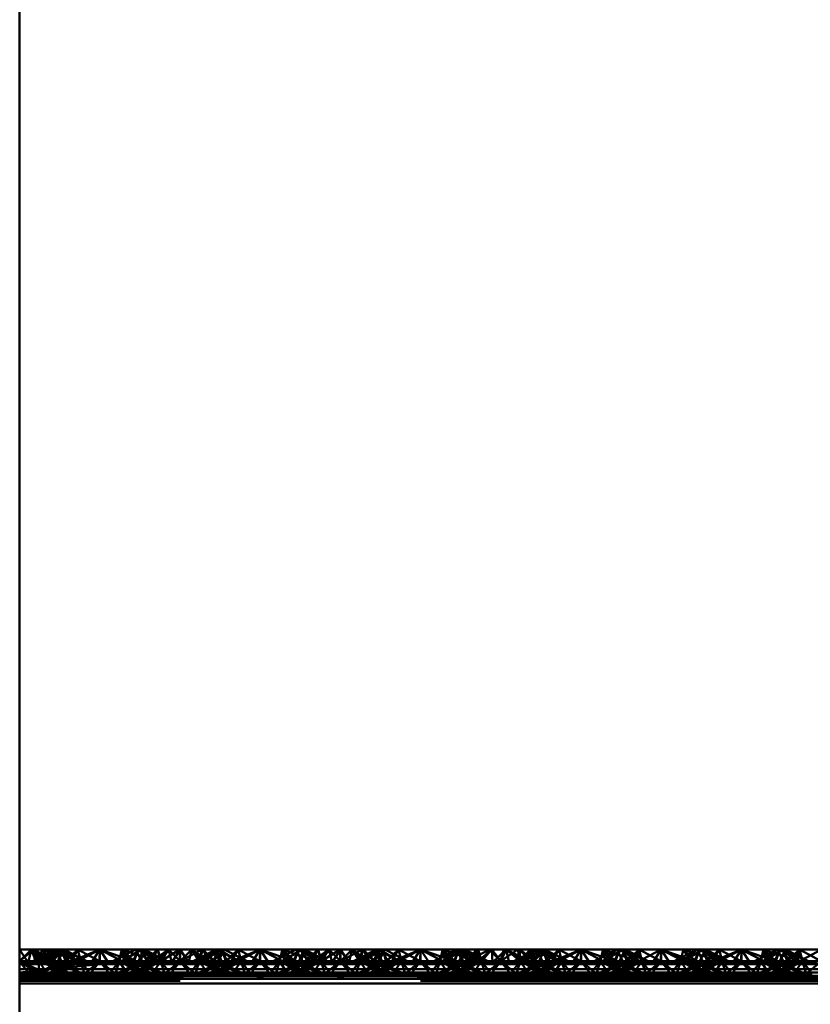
# Paper-space layout 'Layout1' of a CAD drawing. Extents: x -2 to 1033, y -36 to 596.
# Tile 166 of 256: x 369.01 to 371.47, y 435.69 to 438.76. Entities that reach past the tile are written whole.
import ezdxf

# ---------------------------------------------------------------- set-up
doc = ezdxf.new("R2010")
doc.units = 0
doc.linetypes.add('ACAD_ISO02W100', pattern=[15, 12, -3])
doc.linetypes.add('ACAD_ISO04W100', pattern=[30.5, 24, -3, 0.5, -3])
doc.layers.add('SS_ZEBRIKY', color=24, linetype='CONTINUOUS', lineweight=50)

psp = doc.layouts.get("Layout1")

# ---------------------------------------------------------------- linework, layer by layer
at = {"layer": 'SS_ZEBRIKY', "color": 7, "linetype": 'ACAD_ISO04W100', "ltscale": 0.25}
psp.add_line((369.0063, 524.985), (369.0063, 378.385), dxfattribs=at)
at = {"layer": 'SS_ZEBRIKY', "color": 1, "linetype": 'Continuous', "ltscale": 0.25}
psp.add_line((369.0063, 421.885), (369.0063, 452.285), dxfattribs=at)
at = {"layer": 'SS_ZEBRIKY', "color": 3, "linetype": 'ACAD_ISO02W100', "ltscale": 0.25}
for p, q in [((369.0063, 435.825), (369.0504, 435.8608)), ((369.0063, 435.825), (369.0429, 435.8608)), ((369.0663, 435.825), (369.0429, 435.8608)), ((369.1184, 435.8608), (369.0469, 435.825)), ((369.0663, 435.825), (369.0504, 435.8608)), ((369.1106, 435.825), (369.0504, 435.8608)), ((369.111, 435.8608), (369.0663, 435.825)), ((369.0663, 435.825), (369.0899, 435.8608)), ((369.0768, 435.8608), (369.0663, 435.825)), ((369.1369, 435.8608), (369.0743, 435.825)), ((369.1184, 435.8608), (369.0743, 435.825)), ((369.0748, 435.825), (369.1369, 435.8608)), ((369.1184, 435.8608), (369.0748, 435.825)), ((369.1103, 435.825), (369.0899, 435.8608)), ((369.1106, 435.825), (369.0899, 435.8608)), ((369.1872, 435.825), (369.0899, 435.8608)), ((369.1103, 435.825), (369.1393, 435.8608)), ((369.1342, 435.8608), (369.1103, 435.825)), ((369.1103, 435.825), (369.1206, 435.8608)), ((369.111, 435.8608), (369.1103, 435.825)), ((369.1184, 435.8608), (369.1313, 435.8351)), ((369.1872, 435.825), (369.1206, 435.8608)), ((369.1263, 435.825), (369.144, 435.8608)), ((369.1263, 435.825), (369.1393, 435.8608)), ((369.1342, 435.8608), (369.1263, 435.825)), ((369.1369, 435.8608), (369.1493, 435.825)), ((369.1401, 435.8528), (369.1369, 435.8608)), ((369.1369, 435.8608), (369.1402, 435.8532)), ((369.1524, 435.825), (369.1369, 435.8608)), ((369.1872, 435.825), (369.1393, 435.8608)), ((369.2158, 435.825), (369.1393, 435.8608)), ((369.1874, 435.8608), (369.1493, 435.825)), ((369.1661, 435.8242), (369.2563, 435.8608)), ((369.1874, 435.8608), (369.1661, 435.8242)), ((369.2563, 435.8608), (369.1796, 435.8208)), ((369.1874, 435.8608), (369.1936, 435.8361)), ((369.1874, 435.8608), (369.1963, 435.825)), ((369.2563, 435.8608), (369.2303, 435.8208)), ((369.2563, 435.8608), (369.2824, 435.8208)), ((369.333, 435.8208), (369.2563, 435.8608)), ((369.2563, 435.8608), (369.2563, 435.825)), ((369.3253, 435.8608), (369.3163, 435.825)), ((369.3868, 435.8608), (369.3248, 435.825)), ((369.3253, 435.8608), (369.333, 435.8208)), ((369.3253, 435.8608), (369.3466, 435.8242)), ((369.3634, 435.825), (369.3253, 435.8608)), ((369.3758, 435.8608), (369.3603, 435.825)), ((369.3634, 435.825), (369.3758, 435.8608)), ((369.3684, 435.8608), (369.3863, 435.825)), ((369.3724, 435.853), (369.3758, 435.8608)), ((369.3758, 435.8608), (369.4369, 435.825)), ((369.4389, 435.825), (369.3758, 435.8608)), ((369.3758, 435.8608), (369.4658, 435.825)), ((369.3763, 435.825), (369.3942, 435.8608)), ((369.3868, 435.8608), (369.3863, 435.825)), ((369.3863, 435.825), (369.3865, 435.8608)), ((369.4024, 435.825), (369.3865, 435.8608)), ((369.3868, 435.8608), (369.4024, 435.825)), ((369.4389, 435.825), (369.3942, 435.8608)), ((369.4658, 435.825), (369.3942, 435.8608)), ((369.437, 435.8608), (369.401, 435.825)), ((369.437, 435.8608), (369.4024, 435.825)), ((369.4358, 435.8608), (369.4024, 435.825)), ((369.4463, 435.825), (369.4358, 435.8608)), ((369.437, 435.8608), (369.4463, 435.825)), ((369.5057, 435.8608), (369.4463, 435.825)), ((369.4698, 435.8608), (369.4463, 435.825)), ((369.4698, 435.8608), (369.5063, 435.825)), ((369.5057, 435.8608), (369.5053, 435.825)), ((369.5057, 435.8608), (369.5063, 435.825)), ((369.5745, 435.8608), (369.5063, 435.825)), ((369.5429, 435.8608), (369.5063, 435.825)), ((369.5063, 435.8608), (369.5063, 435.825)), ((369.5429, 435.8608), (369.5663, 435.825)), ((369.6184, 435.8608), (369.5469, 435.825)), ((369.6252, 435.8608), (369.5663, 435.825)), ((369.5768, 435.8608), (369.5663, 435.825)), ((369.5745, 435.8608), (369.5663, 435.825)), ((369.6369, 435.8608), (369.5743, 435.825)), ((369.6184, 435.8608), (369.5743, 435.825)), ((369.5745, 435.8608), (369.6099, 435.825)), ((369.5748, 435.825), (369.6369, 435.8608)), ((369.5748, 435.825), (369.6184, 435.8608)), ((369.5768, 435.8608), (369.6103, 435.825)), ((369.6103, 435.825), (369.6442, 435.8608)), ((369.6265, 435.8608), (369.6103, 435.825)), ((369.6103, 435.825), (369.6252, 435.8608)), ((369.6184, 435.8608), (369.6313, 435.835)), ((369.6869, 435.825), (369.6252, 435.8608)), ((369.6263, 435.825), (369.6442, 435.8608)), ((369.6265, 435.8608), (369.6263, 435.825)), ((369.6369, 435.8608), (369.6493, 435.825)), ((369.6401, 435.8527), (369.6369, 435.8608)), ((369.6524, 435.825), (369.6369, 435.8608)), ((369.6369, 435.8608), (369.6403, 435.853)), ((369.6874, 435.8608), (369.6493, 435.825)), ((369.6661, 435.8242), (369.7563, 435.8608)), ((369.6874, 435.8608), (369.6661, 435.8242)), ((369.6796, 435.8208), (369.7563, 435.8608)), ((369.6874, 435.8608), (369.6963, 435.825)), ((369.6874, 435.8608), (369.6936, 435.8361)), ((369.7563, 435.8608), (369.7303, 435.8208)), ((369.7563, 435.8608), (369.7824, 435.8208)), ((369.7563, 435.8608), (369.833, 435.8208)), ((369.7563, 435.8608), (369.7563, 435.825)), ((369.8253, 435.8608), (369.8163, 435.825)), ((369.8868, 435.8608), (369.8248, 435.825)), ((369.8253, 435.8608), (369.833, 435.8208)), ((369.8466, 435.8242), (369.8253, 435.8608)), ((369.8634, 435.825), (369.8253, 435.8608)), ((369.8758, 435.8608), (369.8603, 435.825)), ((369.8634, 435.825), (369.8758, 435.8608)), ((369.8684, 435.8608), (369.8863, 435.825)), ((369.8724, 435.853), (369.8758, 435.8608)), ((369.8758, 435.8608), (369.9369, 435.825)), ((369.9389, 435.825), (369.8758, 435.8608)), ((369.8758, 435.8608), (369.9658, 435.825)), ((369.8813, 435.835), (369.8942, 435.8608)), ((369.8868, 435.8608), (369.8863, 435.825)), ((369.8863, 435.825), (369.8865, 435.8608)), ((369.9024, 435.825), (369.8865, 435.8608)), ((369.8868, 435.8608), (369.9024, 435.825)), ((369.9389, 435.825), (369.8942, 435.8608)), ((369.9658, 435.825), (369.8942, 435.8608)), ((369.901, 435.825), (369.937, 435.8608)), ((369.937, 435.8608), (369.9024, 435.825)), ((369.9024, 435.825), (369.9358, 435.8608)), ((369.9358, 435.8608), (369.9463, 435.825)), ((369.937, 435.8608), (369.9463, 435.825)), ((370.0057, 435.8608), (369.9463, 435.825)), ((369.9463, 435.825), (369.9698, 435.8608)), ((370.0063, 435.825), (369.9698, 435.8608)), ((370.0057, 435.8608), (370.0053, 435.825)), ((370.0057, 435.8608), (370.0063, 435.825)), ((370.0745, 435.8608), (370.0063, 435.825)), ((370.0429, 435.8608), (370.0063, 435.825)), ((370.0063, 435.8608), (370.0063, 435.825)), ((370.0429, 435.8608), (370.0663, 435.825)), ((370.1184, 435.8608), (370.0469, 435.825)), ((370.0663, 435.825), (370.1252, 435.8608)), ((370.0768, 435.8608), (370.0663, 435.825)), ((370.0663, 435.825), (370.0745, 435.8608)), ((370.1369, 435.8608), (370.0743, 435.825)), ((370.1184, 435.8608), (370.0743, 435.825)), ((370.0745, 435.8608), (370.1099, 435.825)), ((370.0748, 435.825), (370.1369, 435.8608)), ((370.0748, 435.825), (370.1184, 435.8608)), ((370.0768, 435.8608), (370.1103, 435.825)), ((370.1103, 435.825), (370.1442, 435.8608)), ((370.1265, 435.8608), (370.1103, 435.825)), ((370.1103, 435.825), (370.1252, 435.8608)), ((370.1184, 435.8608), (370.1313, 435.835)), ((370.1869, 435.825), (370.1252, 435.8608)), ((370.1263, 435.825), (370.1442, 435.8608)), ((370.1265, 435.8608), (370.1263, 435.825)), ((370.1369, 435.8608), (370.1493, 435.825)), ((370.1401, 435.8527), (370.1369, 435.8608)), ((370.1524, 435.825), (370.1369, 435.8608)), ((370.1369, 435.8608), (370.1403, 435.853)), ((370.1874, 435.8608), (370.1493, 435.825)), ((370.1661, 435.8242), (370.2563, 435.8608)), ((370.1874, 435.8608), (370.1661, 435.8242)), ((370.1796, 435.8208), (370.2563, 435.8608)), ((370.1874, 435.8608), (370.1963, 435.825)), ((370.1874, 435.8608), (370.1936, 435.8361)), ((370.2563, 435.8608), (370.2303, 435.8208)), ((370.2563, 435.8608), (370.2824, 435.8208)), ((370.2563, 435.8608), (370.333, 435.8208)), ((370.2563, 435.8608), (370.2563, 435.825)), ((370.3758, 435.8608), (370.2969, 435.825)), ((370.3253, 435.8608), (370.3163, 435.825)), ((370.3971, 435.8608), (370.3248, 435.825)), ((370.3758, 435.8608), (370.3248, 435.825)), ((370.3253, 435.8608), (370.333, 435.8208)), ((370.3253, 435.8608), (370.3466, 435.8242)), ((370.3634, 435.825), (370.3253, 435.8608)), ((370.3758, 435.8608), (370.3603, 435.825)), ((370.3634, 435.825), (370.3758, 435.8608)), ((370.3684, 435.8608), (370.3863, 435.825)), ((370.3724, 435.853), (370.3758, 435.8608)), ((370.3758, 435.8608), (370.3863, 435.825)), ((370.3758, 435.8608), (370.4024, 435.825)), ((370.3758, 435.8608), (370.4369, 435.825)), ((370.4389, 435.825), (370.3758, 435.8608)), ((370.3758, 435.8608), (370.4658, 435.825)), ((370.3763, 435.825), (370.3942, 435.8608)), ((370.3863, 435.825), (370.3865, 435.8608)), ((370.4024, 435.825), (370.3865, 435.8608)), ((370.4389, 435.825), (370.3942, 435.8608)), ((370.4658, 435.825), (370.3942, 435.8608)), ((370.3971, 435.8608), (370.401, 435.825)), ((370.3971, 435.8608), (370.4024, 435.825)), ((370.3971, 435.8608), (370.4463, 435.825)), ((370.401, 435.825), (370.4711, 435.8608)), ((370.401, 435.825), (370.43, 435.8608)), ((370.4024, 435.825), (370.4358, 435.8608)), ((370.43, 435.8608), (370.4463, 435.825)), ((370.4463, 435.825), (370.4358, 435.8608)), ((370.4778, 435.8608), (370.4463, 435.825)), ((370.4463, 435.825), (370.4711, 435.8608)), ((370.4711, 435.8608), (370.5053, 435.825)), ((370.4711, 435.8608), (370.5063, 435.825)), ((370.5063, 435.825), (370.4778, 435.8608)), ((370.5053, 435.825), (370.5597, 435.8608)), ((370.5159, 435.8608), (370.5053, 435.825)), ((370.5063, 435.825), (370.5597, 435.8608)), ((370.5228, 435.8608), (370.5063, 435.825)), ((370.5159, 435.8608), (370.5063, 435.825)), ((370.5228, 435.8608), (370.5663, 435.825)), ((370.6184, 435.8608), (370.5469, 435.825)), ((370.5663, 435.825), (370.5597, 435.8608)), ((370.5597, 435.8608), (370.6099, 435.825)), ((370.566, 435.8608), (370.5663, 435.825)), ((370.5663, 435.825), (370.6029, 435.8608)), ((370.5663, 435.825), (370.5978, 435.8608)), ((370.6369, 435.8608), (370.5743, 435.825)), ((370.6184, 435.8608), (370.5743, 435.825)), ((370.5748, 435.825), (370.6369, 435.8608)), ((370.5748, 435.825), (370.6184, 435.8608)), ((370.5978, 435.8608), (370.6099, 435.825)), ((370.5978, 435.8608), (370.6103, 435.825)), ((370.6869, 435.825), (370.5978, 435.8608)), ((370.6029, 435.8608), (370.6103, 435.825)), ((370.6103, 435.825), (370.6429, 435.8608)), ((370.6103, 435.825), (370.6418, 435.8608)), ((370.6295, 435.8608), (370.6103, 435.825)), ((370.6103, 435.825), (370.6262, 435.8608)), ((370.6184, 435.8608), (370.6311, 435.8354)), ((370.6869, 435.825), (370.6262, 435.8608)), ((370.6263, 435.825), (370.6429, 435.8608)), ((370.6263, 435.825), (370.6418, 435.8608)), ((370.6369, 435.8608), (370.6493, 435.825)), ((370.6397, 435.8538), (370.6369, 435.8608)), ((370.6369, 435.8608), (370.6398, 435.8541)), ((370.6524, 435.825), (370.6369, 435.8608)), ((370.6869, 435.825), (370.6418, 435.8608)), ((370.7158, 435.825), (370.6418, 435.8608)), ((370.6874, 435.8608), (370.6493, 435.825)), ((370.6661, 435.8242), (370.7563, 435.8608)), ((370.6661, 435.8242), (370.6874, 435.8608)), ((370.6796, 435.8208), (370.7563, 435.8608)), ((370.6874, 435.8608), (370.6936, 435.8359)), ((370.6874, 435.8608), (370.6963, 435.825)), ((370.7563, 435.8608), (370.7303, 435.8208)), ((370.7563, 435.8608), (370.7824, 435.8208)), ((370.7563, 435.8608), (370.833, 435.8208)), ((370.7563, 435.8608), (370.7563, 435.825)), ((370.8253, 435.8608), (370.8163, 435.825)), ((370.8869, 435.8608), (370.8248, 435.825)), ((370.8248, 435.825), (370.8684, 435.8608)), ((370.8253, 435.8608), (370.833, 435.8208)), ((370.8253, 435.8608), (370.8466, 435.8242)), ((370.8634, 435.825), (370.8253, 435.8608)), ((370.8758, 435.8608), (370.8603, 435.825)), ((370.8634, 435.825), (370.8758, 435.8608)), ((370.8684, 435.8608), (370.8863, 435.825)), ((370.8724, 435.853), (370.8758, 435.8608)), ((370.8758, 435.8608), (370.9369, 435.825)), ((370.9389, 435.825), (370.8758, 435.8608)), ((370.8758, 435.8608), (370.9658, 435.825)), ((370.8763, 435.825), (370.8942, 435.8608)), ((370.8869, 435.8608), (370.901, 435.825)), ((370.8869, 435.8608), (370.9024, 435.825)), ((370.9389, 435.825), (370.8942, 435.8608)), ((370.9658, 435.825), (370.8942, 435.8608)), ((370.9374, 435.8608), (370.901, 435.825)), ((370.9374, 435.8608), (370.9463, 435.825)), ((370.9374, 435.8608), (371.0053, 435.825)), ((371.0063, 435.8608), (371.0053, 435.825)), ((371.0063, 435.8608), (371.1099, 435.825)), ((371.0063, 435.8608), (371.0063, 435.825)), ((371.1184, 435.8608), (371.0469, 435.825)), ((371.0663, 435.825), (371.0753, 435.8608)), ((371.1369, 435.8608), (371.0743, 435.825)), ((371.1184, 435.8608), (371.0743, 435.825)), ((371.0748, 435.825), (371.1369, 435.8608)), ((371.0748, 435.825), (371.1184, 435.8608)), ((371.1099, 435.825), (371.0753, 435.8608)), ((371.1869, 435.825), (371.0753, 435.8608)), ((371.1103, 435.825), (371.1258, 435.8608)), ((371.1184, 435.8608), (371.1313, 435.835)), ((371.1869, 435.825), (371.1258, 435.8608)), ((371.2158, 435.825), (371.1258, 435.8608)), ((371.1263, 435.825), (371.1442, 435.8608)), ((371.1369, 435.8608), (371.1493, 435.825)), ((371.1401, 435.8526), (371.1369, 435.8608)), ((371.1369, 435.8608), (371.1403, 435.853)), ((371.1524, 435.825), (371.1369, 435.8608)), ((371.1874, 435.8608), (371.1493, 435.825)), ((371.1661, 435.8242), (371.2563, 435.8608)), ((371.1661, 435.8242), (371.1874, 435.8608)), ((371.1796, 435.8208), (371.2563, 435.8608)), ((371.1874, 435.8608), (371.1963, 435.825)), ((371.1936, 435.8361), (371.1874, 435.8608)), ((371.2563, 435.8608), (371.2303, 435.8208)), ((371.2563, 435.8608), (371.2824, 435.8208)), ((371.2563, 435.8608), (371.333, 435.8208)), ((371.2563, 435.8608), (371.2563, 435.825)), ((371.3253, 435.8608), (371.3163, 435.825)), ((371.3869, 435.8608), (371.3248, 435.825)), ((371.3248, 435.825), (371.3684, 435.8608)), ((371.3253, 435.8608), (371.333, 435.8208)), ((371.3253, 435.8608), (371.3466, 435.8242)), ((371.3253, 435.8608), (371.3634, 435.825)), ((371.3758, 435.8608), (371.3603, 435.825)), ((371.3634, 435.825), (371.3758, 435.8608)), ((371.3684, 435.8608), (371.3863, 435.825)), ((371.3724, 435.853), (371.3758, 435.8608)), ((371.3758, 435.8608), (371.4369, 435.825)), ((371.4389, 435.825), (371.3758, 435.8608)), ((371.3758, 435.8608), (371.4658, 435.825)), ((371.3763, 435.825), (371.3942, 435.8608)), ((371.3869, 435.8608), (371.401, 435.825)), ((371.3869, 435.8608), (371.4024, 435.825)), ((371.4389, 435.825), (371.3942, 435.8608)), ((371.4658, 435.825), (371.3942, 435.8608)), ((371.4374, 435.8608), (371.401, 435.825)), ((371.4374, 435.8608), (371.4463, 435.825)), ((371.4374, 435.8608), (371.5053, 435.825)), ((369.1313, 435.8351), (369.1363, 435.825)), ((369.151, 435.825), (369.1401, 435.8528)), ((369.1402, 435.8532), (369.1524, 435.825)), ((369.151, 435.825), (369.1728, 435.8465)), ((369.1936, 435.8361), (369.1963, 435.825)), ((369.3226, 435.8379), (369.3599, 435.825)), ((369.3393, 435.8463), (369.3599, 435.825)), ((369.3516, 435.8524), (369.4369, 435.825)), ((369.6313, 435.835), (369.6363, 435.825)), ((369.651, 435.825), (369.6401, 435.8527)), ((369.6403, 435.853), (369.6524, 435.825)), ((369.651, 435.825), (369.6728, 435.8465)), ((369.6936, 435.8361), (369.6963, 435.825)), ((369.8226, 435.8379), (369.8599, 435.825)), ((369.8393, 435.8463), (369.8599, 435.825)), ((369.8516, 435.8524), (369.9369, 435.825)), ((369.8763, 435.825), (369.8813, 435.835)), ((370.1313, 435.835), (370.1363, 435.825)), ((370.151, 435.825), (370.1401, 435.8527)), ((370.1403, 435.853), (370.1524, 435.825)), ((370.151, 435.825), (370.1728, 435.8465)), ((370.1936, 435.8361), (370.1963, 435.825)), ((370.3226, 435.8379), (370.3599, 435.825)), ((370.3393, 435.8463), (370.3599, 435.825)), ((370.3516, 435.8524), (370.4369, 435.825)), ((370.6311, 435.8354), (370.6363, 435.825)), ((370.651, 435.825), (370.6397, 435.8538)), ((370.6398, 435.8541), (370.6524, 435.825)), ((370.651, 435.825), (370.6726, 435.8462)), ((370.6936, 435.8359), (370.6963, 435.825)), ((370.8226, 435.8379), (370.8599, 435.825)), ((370.8393, 435.8463), (370.8599, 435.825)), ((370.8516, 435.8524), (370.9369, 435.825)), ((371.1313, 435.835), (371.1363, 435.825)), ((371.151, 435.825), (371.1401, 435.8526)), ((371.1403, 435.853), (371.1524, 435.825)), ((371.151, 435.825), (371.1728, 435.8465)), ((371.1963, 435.825), (371.1936, 435.8361)), ((371.3226, 435.8379), (371.3599, 435.825)), ((371.3393, 435.8463), (371.3599, 435.825)), ((371.3516, 435.8524), (371.3767, 435.8443)), ((371.3767, 435.8443), (371.4369, 435.825)), ((369.0363, 435.785), (369.0063, 435.825)), ((369.0656, 435.785), (369.0063, 435.825)), ((369.093, 435.785), (369.0063, 435.825)), ((369.0063, 435.825), (369.1661, 435.8242)), ((369.0663, 435.825), (369.0063, 435.825)), ((369.1661, 435.8242), (369.0063, 435.8157)), ((369.1796, 435.8208), (369.0063, 435.8157)), ((369.2563, 435.8155), (369.0063, 435.8157)), ((369.2563, 435.8155), (369.0063, 435.79)), ((369.1312, 435.8224), (369.0583, 435.785)), ((369.0583, 435.785), (369.1379, 435.8189)), ((369.0663, 435.825), (369.0656, 435.785)), ((369.093, 435.785), (369.0663, 435.825)), ((369.0663, 435.825), (369.0935, 435.785)), ((369.1626, 435.785), (369.0663, 435.825)), ((369.1629, 435.785), (369.0663, 435.825)), ((369.1103, 435.825), (369.0663, 435.825)), ((369.0683, 435.785), (369.1524, 435.825)), ((369.1363, 435.825), (369.0683, 435.785)), ((369.1411, 435.8172), (369.0948, 435.785)), ((369.0948, 435.785), (369.1561, 435.8092)), ((369.1626, 435.785), (369.1103, 435.825)), ((369.1103, 435.825), (369.1629, 435.785)), ((369.2013, 435.785), (369.1103, 435.825)), ((369.1103, 435.825), (369.2014, 435.785)), ((369.1134, 435.825), (369.1103, 435.825)), ((369.1224, 435.785), (369.1963, 435.825)), ((369.1524, 435.825), (369.1224, 435.785)), ((369.2013, 435.785), (369.1263, 435.825)), ((369.2014, 435.785), (369.1263, 435.825)), ((369.1363, 435.825), (369.1312, 435.8224)), ((369.1379, 435.8189), (369.1524, 435.825)), ((369.1524, 435.825), (369.1411, 435.8172)), ((369.1493, 435.825), (369.1661, 435.8242)), ((369.1561, 435.8092), (369.1963, 435.825)), ((369.1661, 435.8242), (369.1796, 435.8208)), ((369.1963, 435.825), (369.1692, 435.785)), ((369.1796, 435.8208), (369.2563, 435.8155)), ((369.1963, 435.825), (369.2079, 435.785)), ((369.1963, 435.825), (369.2264, 435.785)), ((369.2079, 435.785), (369.2563, 435.825)), ((369.2563, 435.825), (369.2264, 435.785)), ((369.2303, 435.8208), (369.2563, 435.8155)), ((369.2563, 435.825), (369.2863, 435.785)), ((369.2563, 435.825), (369.3048, 435.785)), ((369.333, 435.8208), (369.2563, 435.8155)), ((369.2824, 435.8208), (369.2563, 435.8155)), ((369.3163, 435.825), (369.2863, 435.785)), ((369.3163, 435.825), (369.3048, 435.785)), ((369.3083, 435.785), (369.4024, 435.825)), ((369.3863, 435.825), (369.3083, 435.785)), ((369.3163, 435.825), (369.3344, 435.7984)), ((369.3163, 435.825), (369.3903, 435.785)), ((369.3163, 435.825), (369.3559, 435.8094)), ((369.4024, 435.825), (369.3183, 435.785)), ((369.3863, 435.825), (369.3183, 435.785)), ((369.3466, 435.8242), (369.333, 435.8208)), ((369.3448, 435.785), (369.4463, 435.825)), ((369.4024, 435.825), (369.3448, 435.785)), ((369.3466, 435.8242), (369.3634, 435.825)), ((369.3559, 435.8094), (369.4179, 435.785)), ((369.3603, 435.825), (369.3903, 435.785)), ((369.3713, 435.8173), (369.3603, 435.825)), ((369.3603, 435.825), (369.4444, 435.785)), ((369.4543, 435.785), (369.3603, 435.825)), ((369.4179, 435.785), (369.3713, 435.8173)), ((369.4463, 435.825), (369.3724, 435.785)), ((369.4024, 435.825), (369.3724, 435.785)), ((369.3763, 435.825), (369.4444, 435.785)), ((369.3813, 435.8225), (369.3763, 435.825)), ((369.4543, 435.785), (369.3813, 435.8225)), ((369.4024, 435.825), (369.3993, 435.825)), ((369.4463, 435.825), (369.4024, 435.825)), ((369.4161, 435.8242), (369.5966, 435.8242)), ((369.4463, 435.825), (369.4192, 435.785)), ((369.4463, 435.825), (369.4579, 435.785)), ((369.4463, 435.825), (369.4764, 435.785)), ((369.5063, 435.825), (369.4463, 435.825)), ((369.5063, 435.825), (369.4579, 435.785)), ((369.5063, 435.825), (369.4764, 435.785)), ((369.5063, 435.825), (369.5363, 435.785)), ((369.5063, 435.825), (369.5548, 435.785)), ((369.5663, 435.825), (369.5063, 435.825)), ((369.5663, 435.825), (369.5363, 435.785)), ((369.5663, 435.825), (369.5548, 435.785)), ((369.6313, 435.8225), (369.5583, 435.785)), ((369.6382, 435.819), (369.5583, 435.785)), ((369.5663, 435.825), (369.5935, 435.785)), ((369.5663, 435.825), (369.6403, 435.785)), ((369.5663, 435.825), (369.6679, 435.785)), ((369.6103, 435.825), (369.5663, 435.825)), ((369.5683, 435.785), (369.6524, 435.825)), ((369.6363, 435.825), (369.5683, 435.785)), ((369.6413, 435.8173), (369.5948, 435.785)), ((369.5948, 435.785), (369.6568, 435.8094)), ((369.6403, 435.785), (369.6103, 435.825)), ((369.6103, 435.825), (369.6679, 435.785)), ((369.6944, 435.785), (369.6103, 435.825)), ((369.6103, 435.825), (369.7043, 435.785)), ((369.6134, 435.825), (369.6103, 435.825)), ((369.6224, 435.785), (369.6963, 435.825)), ((369.6224, 435.785), (369.6524, 435.825)), ((369.6944, 435.785), (369.6263, 435.825)), ((369.7043, 435.785), (369.6263, 435.825)), ((369.6363, 435.825), (369.6313, 435.8225)), ((369.6524, 435.825), (369.6382, 435.819)), ((369.6524, 435.825), (369.6413, 435.8173)), ((369.6661, 435.8242), (369.6493, 435.825)), ((369.6568, 435.8094), (369.6963, 435.825)), ((369.6661, 435.8242), (369.6796, 435.8208)), ((369.6783, 435.7984), (369.6963, 435.825)), ((369.7563, 435.8155), (369.6796, 435.8208)), ((369.6963, 435.825), (369.7079, 435.785)), ((369.6963, 435.825), (369.7264, 435.785)), ((369.7079, 435.785), (369.7563, 435.825)), ((369.7563, 435.825), (369.7264, 435.785)), ((369.7303, 435.8208), (369.7563, 435.8155)), ((369.7563, 435.825), (369.7863, 435.785)), ((369.7563, 435.825), (369.8048, 435.785)), ((369.7563, 435.8155), (369.833, 435.8208)), ((369.7824, 435.8208), (369.7563, 435.8155)), ((369.8163, 435.825), (369.7863, 435.785)), ((369.8163, 435.825), (369.8048, 435.785)), ((369.8083, 435.785), (369.9024, 435.825)), ((369.8863, 435.825), (369.8083, 435.785)), ((369.8163, 435.825), (369.8344, 435.7984)), ((369.8163, 435.825), (369.8903, 435.785)), ((369.8163, 435.825), (369.8559, 435.8094)), ((369.9024, 435.825), (369.8183, 435.785)), ((369.8863, 435.825), (369.8183, 435.785)), ((369.833, 435.8208), (369.8466, 435.8242)), ((369.8448, 435.785), (369.9463, 435.825)), ((369.8448, 435.785), (369.9024, 435.825)), ((369.8634, 435.825), (369.8466, 435.8242)), ((369.8559, 435.8094), (369.9179, 435.785)), ((369.8603, 435.825), (369.8903, 435.785)), ((369.8713, 435.8173), (369.8603, 435.825)), ((369.8603, 435.825), (369.9444, 435.785)), ((369.8745, 435.819), (369.8603, 435.825)), ((369.9179, 435.785), (369.8713, 435.8173)), ((369.9463, 435.825), (369.8724, 435.785)), ((369.9024, 435.825), (369.8724, 435.785)), ((369.9543, 435.785), (369.8745, 435.819)), ((369.8763, 435.825), (369.9444, 435.785)), ((369.8813, 435.8225), (369.8763, 435.825)), ((369.9543, 435.785), (369.8813, 435.8225)), ((369.9024, 435.825), (369.8993, 435.825)), ((369.9463, 435.825), (369.9024, 435.825)), ((369.9161, 435.8242), (370.0966, 435.8242)), ((369.9463, 435.825), (369.9192, 435.785)), ((369.9463, 435.825), (369.9579, 435.785)), ((369.9463, 435.825), (369.9764, 435.785)), ((370.0063, 435.825), (369.9463, 435.825)), ((370.0063, 435.825), (369.9579, 435.785)), ((369.9764, 435.785), (370.0063, 435.825)), ((370.0363, 435.785), (370.0063, 435.825)), ((370.0063, 435.825), (370.0548, 435.785)), ((370.0663, 435.825), (370.0063, 435.825)), ((370.0363, 435.785), (370.0663, 435.825)), ((370.0548, 435.785), (370.0663, 435.825)), ((370.1524, 435.825), (370.0583, 435.785)), ((370.1313, 435.8225), (370.0583, 435.785)), ((370.0663, 435.825), (370.0935, 435.785)), ((370.1403, 435.785), (370.0663, 435.825)), ((370.0663, 435.825), (370.1679, 435.785)), ((370.1103, 435.825), (370.0663, 435.825)), ((370.0683, 435.785), (370.1524, 435.825)), ((370.0683, 435.785), (370.1363, 435.825)), ((370.0948, 435.785), (370.1413, 435.8173)), ((370.0948, 435.785), (370.1568, 435.8094)), ((370.1403, 435.785), (370.1103, 435.825)), ((370.1103, 435.825), (370.1679, 435.785)), ((370.1944, 435.785), (370.1103, 435.825)), ((370.1103, 435.825), (370.2043, 435.785)), ((370.1134, 435.825), (370.1103, 435.825)), ((370.1963, 435.825), (370.1224, 435.785)), ((370.1224, 435.785), (370.1524, 435.825)), ((370.1944, 435.785), (370.1263, 435.825)), ((370.2043, 435.785), (370.1263, 435.825)), ((370.1363, 435.825), (370.1313, 435.8225)), ((370.1413, 435.8173), (370.1524, 435.825)), ((370.1661, 435.8242), (370.1493, 435.825)), ((370.1568, 435.8094), (370.1963, 435.825)), ((370.1661, 435.8242), (370.1796, 435.8208)), ((370.1783, 435.7984), (370.1963, 435.825)), ((370.1796, 435.8208), (370.2563, 435.8155)), ((370.2079, 435.785), (370.1963, 435.825)), ((370.1963, 435.825), (370.2264, 435.785)), ((370.2079, 435.785), (370.2563, 435.825)), ((370.2563, 435.825), (370.2264, 435.785)), ((370.2303, 435.8208), (370.2563, 435.8155)), ((370.2563, 435.825), (370.2863, 435.785)), ((370.2563, 435.825), (370.3048, 435.785)), ((370.2563, 435.8155), (370.333, 435.8208)), ((370.2824, 435.8208), (370.2563, 435.8155)), ((370.3163, 435.825), (370.2863, 435.785)), ((370.3163, 435.825), (370.3048, 435.785)), ((370.3083, 435.785), (370.4024, 435.825)), ((370.3863, 435.825), (370.3083, 435.785)), ((370.3163, 435.825), (370.3344, 435.7984)), ((370.3163, 435.825), (370.3903, 435.785)), ((370.3163, 435.825), (370.3559, 435.8094)), ((370.4024, 435.825), (370.3183, 435.785)), ((370.3863, 435.825), (370.3183, 435.785)), ((370.333, 435.8208), (370.3466, 435.8242)), ((370.3448, 435.785), (370.4463, 435.825)), ((370.3448, 435.785), (370.4024, 435.825)), ((370.3466, 435.8242), (370.3634, 435.825)), ((370.3559, 435.8094), (370.4179, 435.785)), ((370.3603, 435.825), (370.3903, 435.785)), ((370.3713, 435.8173), (370.3603, 435.825)), ((370.3603, 435.825), (370.4444, 435.785)), ((370.3745, 435.819), (370.3603, 435.825)), ((370.4179, 435.785), (370.3713, 435.8173)), ((370.4463, 435.825), (370.3724, 435.785)), ((370.4024, 435.825), (370.3724, 435.785)), ((370.4543, 435.785), (370.3745, 435.819)), ((370.3763, 435.825), (370.4444, 435.785)), ((370.3813, 435.8225), (370.3763, 435.825)), ((370.4543, 435.785), (370.3813, 435.8225)), ((370.4024, 435.825), (370.3993, 435.825)), ((370.4463, 435.825), (370.4024, 435.825)), ((370.4161, 435.8242), (370.5966, 435.8242)), ((370.4192, 435.785), (370.4463, 435.825)), ((370.4463, 435.825), (370.4579, 435.785)), ((370.4463, 435.825), (370.4764, 435.785)), ((370.5063, 435.825), (370.4463, 435.825)), ((370.5063, 435.825), (370.4579, 435.785)), ((370.4764, 435.785), (370.5063, 435.825)), ((370.5363, 435.785), (370.5063, 435.825)), ((370.5548, 435.785), (370.5063, 435.825)), ((370.5663, 435.825), (370.5063, 435.825)), ((370.5363, 435.785), (370.5663, 435.825)), ((370.5548, 435.785), (370.5663, 435.825)), ((370.6313, 435.8225), (370.5583, 435.785)), ((370.6382, 435.819), (370.5583, 435.785)), ((370.5663, 435.825), (370.5935, 435.785)), ((370.6403, 435.785), (370.5663, 435.825)), ((370.5663, 435.825), (370.6679, 435.785)), ((370.6103, 435.825), (370.5663, 435.825)), ((370.5683, 435.785), (370.6524, 435.825)), ((370.5683, 435.785), (370.6363, 435.825)), ((370.5948, 435.785), (370.6413, 435.8173)), ((370.5948, 435.785), (370.6568, 435.8094)), ((370.6403, 435.785), (370.6103, 435.825)), ((370.6103, 435.825), (370.6679, 435.785)), ((370.6944, 435.785), (370.6103, 435.825)), ((370.6103, 435.825), (370.7043, 435.785)), ((370.6134, 435.825), (370.6103, 435.825)), ((370.6963, 435.825), (370.6224, 435.785)), ((370.6224, 435.785), (370.6524, 435.825)), ((370.6944, 435.785), (370.6263, 435.825)), ((370.7043, 435.785), (370.6263, 435.825)), ((370.6363, 435.825), (370.6313, 435.8225)), ((370.6524, 435.825), (370.6382, 435.819)), ((370.6413, 435.8173), (370.6524, 435.825)), ((370.6493, 435.825), (370.6661, 435.8242)), ((370.6568, 435.8094), (370.6963, 435.825)), ((370.6661, 435.8242), (370.6796, 435.8208)), ((370.6783, 435.7984), (370.6963, 435.825)), ((370.6796, 435.8208), (370.7563, 435.8155)), ((370.7079, 435.785), (370.6963, 435.825)), ((370.6963, 435.825), (370.7264, 435.785)), ((370.7079, 435.785), (370.7563, 435.825)), ((370.7563, 435.825), (370.7264, 435.785)), ((370.7303, 435.8208), (370.7563, 435.8155)), ((370.7563, 435.825), (370.7863, 435.785)), ((370.7563, 435.825), (370.8048, 435.785)), ((370.7563, 435.8155), (370.833, 435.8208)), ((370.7824, 435.8208), (370.7563, 435.8155)), ((370.7863, 435.785), (370.8163, 435.825)), ((370.8163, 435.825), (370.8048, 435.785)), ((370.8083, 435.785), (370.9024, 435.825)), ((370.8863, 435.825), (370.8083, 435.785)), ((370.8163, 435.825), (370.8344, 435.7984)), ((370.8163, 435.825), (370.8903, 435.785)), ((370.8163, 435.825), (370.8559, 435.8094)), ((370.9024, 435.825), (370.8183, 435.785)), ((370.8863, 435.825), (370.8183, 435.785)), ((370.833, 435.8208), (370.8466, 435.8242)), ((370.8448, 435.785), (370.9463, 435.825)), ((370.8448, 435.785), (370.9024, 435.825)), ((370.8466, 435.8242), (370.8634, 435.825)), ((370.8559, 435.8094), (370.9179, 435.785)), ((370.8603, 435.825), (370.8903, 435.785)), ((370.8603, 435.825), (370.8713, 435.8173)), ((370.8603, 435.825), (370.9444, 435.785)), ((370.8745, 435.819), (370.8603, 435.825)), ((370.8713, 435.8173), (370.9179, 435.785)), ((370.9463, 435.825), (370.8724, 435.785)), ((370.9024, 435.825), (370.8724, 435.785)), ((370.9543, 435.785), (370.8745, 435.819)), ((370.8763, 435.825), (370.9444, 435.785)), ((370.8813, 435.8225), (370.8763, 435.825)), ((370.9543, 435.785), (370.8813, 435.8225)), ((370.9024, 435.825), (370.8993, 435.825)), ((370.9463, 435.825), (370.9024, 435.825)), ((370.9161, 435.8242), (371.0966, 435.8242)), ((370.9463, 435.825), (370.9192, 435.785)), ((370.9463, 435.825), (370.9579, 435.785)), ((370.9463, 435.825), (370.9764, 435.785)), ((371.0063, 435.825), (370.9463, 435.825)), ((371.0063, 435.825), (370.9579, 435.785)), ((370.9764, 435.785), (371.0063, 435.825)), ((371.0063, 435.825), (371.0363, 435.785)), ((371.0063, 435.825), (371.0548, 435.785)), ((371.0663, 435.825), (371.0063, 435.825)), ((371.0363, 435.785), (371.0663, 435.825)), ((371.0548, 435.785), (371.0663, 435.825)), ((371.1313, 435.8225), (371.0583, 435.785)), ((371.0583, 435.785), (371.1382, 435.819)), ((371.0663, 435.825), (371.0935, 435.785)), ((371.1403, 435.785), (371.0663, 435.825)), ((371.0663, 435.825), (371.1679, 435.785)), ((371.1103, 435.825), (371.0663, 435.825)), ((371.0683, 435.785), (371.1524, 435.825)), ((371.0683, 435.785), (371.1363, 435.825)), ((371.0948, 435.785), (371.1413, 435.8173)), ((371.0948, 435.785), (371.1568, 435.8094)), ((371.1403, 435.785), (371.1103, 435.825)), ((371.1103, 435.825), (371.1679, 435.785)), ((371.1944, 435.785), (371.1103, 435.825)), ((371.1103, 435.825), (371.2043, 435.785)), ((371.1134, 435.825), (371.1103, 435.825)), ((371.1224, 435.785), (371.1963, 435.825)), ((371.1224, 435.785), (371.1524, 435.825)), ((371.1944, 435.785), (371.1263, 435.825)), ((371.2043, 435.785), (371.1263, 435.825)), ((371.1363, 435.825), (371.1313, 435.8225)), ((371.1382, 435.819), (371.1524, 435.825)), ((371.1413, 435.8173), (371.1524, 435.825)), ((371.1493, 435.825), (371.1661, 435.8242)), ((371.1568, 435.8094), (371.1963, 435.825)), ((371.1796, 435.8208), (371.1661, 435.8242)), ((371.1783, 435.7984), (371.1963, 435.825)), ((371.2563, 435.8155), (371.1796, 435.8208)), ((371.2079, 435.785), (371.1963, 435.825)), ((371.1963, 435.825), (371.2264, 435.785)), ((371.2079, 435.785), (371.2563, 435.825)), ((371.2563, 435.825), (371.2264, 435.785)), ((371.2303, 435.8208), (371.2563, 435.8155)), ((371.2563, 435.825), (371.2863, 435.785)), ((371.2563, 435.825), (371.3048, 435.785)), ((371.2563, 435.8155), (371.333, 435.8208)), ((371.2824, 435.8208), (371.2563, 435.8155)), ((371.2863, 435.785), (371.3163, 435.825)), ((371.3163, 435.825), (371.3048, 435.785)), ((371.3083, 435.785), (371.4024, 435.825)), ((371.3863, 435.825), (371.3083, 435.785)), ((371.3163, 435.825), (371.3344, 435.7984)), ((371.3163, 435.825), (371.3903, 435.785)), ((371.3163, 435.825), (371.3559, 435.8094)), ((371.4024, 435.825), (371.3183, 435.785)), ((371.3863, 435.825), (371.3183, 435.785)), ((371.333, 435.8208), (371.3466, 435.8242)), ((371.3448, 435.785), (371.4463, 435.825)), ((371.3448, 435.785), (371.4024, 435.825)), ((371.3634, 435.825), (371.3466, 435.8242)), ((371.3559, 435.8094), (371.4179, 435.785)), ((371.3603, 435.825), (371.3903, 435.785)), ((371.3603, 435.825), (371.3713, 435.8173)), ((371.3603, 435.825), (371.4444, 435.785)), ((371.3745, 435.819), (371.3603, 435.825)), ((371.3713, 435.8173), (371.4179, 435.785)), ((371.4463, 435.825), (371.3724, 435.785)), ((371.4024, 435.825), (371.3724, 435.785)), ((371.4543, 435.785), (371.3745, 435.819)), ((371.3763, 435.825), (371.4444, 435.785)), ((371.3813, 435.8225), (371.3763, 435.825)), ((371.4543, 435.785), (371.3813, 435.8225)), ((371.4024, 435.825), (371.3993, 435.825)), ((371.4463, 435.825), (371.4024, 435.825)), ((371.4161, 435.8242), (371.5966, 435.8242)), ((371.4463, 435.825), (371.4192, 435.785)), ((371.4463, 435.825), (371.4579, 435.785)), ((371.4463, 435.825), (371.4764, 435.785)), ((371.5063, 435.825), (371.4463, 435.825)), ((371.5063, 435.825), (371.4579, 435.785)), ((369.0063, 435.79), (377.0063, 435.79)), ((369.0063, 435.785), (369.0363, 435.785)), ((369.1692, 435.785), (369.0063, 435.781)), ((369.0935, 435.785), (369.0063, 435.7774)), ((369.0656, 435.785), (369.0063, 435.7774)), ((369.0063, 435.7774), (369.0363, 435.785)), ((369.2563, 435.7774), (369.0063, 435.781)), ((377.0063, 435.7774), (369.0063, 435.7774)), ((369.2563, 435.7774), (369.0063, 435.77)), ((369.0063, 435.771), (377.0063, 435.771)), ((369.0063, 435.77), (377.0063, 435.77)), ((369.0363, 435.785), (369.0656, 435.785)), ((369.0656, 435.785), (369.0935, 435.785)), ((369.0935, 435.785), (369.4192, 435.785)), ((369.1692, 435.785), (369.2563, 435.7774)), ((369.2264, 435.785), (369.2563, 435.7774)), ((369.3435, 435.785), (369.2563, 435.7774)), ((369.2863, 435.785), (369.2563, 435.7774)), ((369.3344, 435.7984), (369.3435, 435.785)), ((369.4192, 435.785), (369.5063, 435.7774)), ((369.4192, 435.785), (369.4764, 435.785)), ((369.4764, 435.785), (369.5063, 435.7774)), ((369.4764, 435.785), (369.5363, 435.785)), ((369.5935, 435.785), (369.5063, 435.7774)), ((369.5363, 435.785), (369.5063, 435.7774)), ((369.5363, 435.785), (369.5935, 435.785)), ((369.5935, 435.785), (369.9192, 435.785)), ((369.6692, 435.785), (369.6783, 435.7984)), ((369.7563, 435.7774), (369.6692, 435.785)), ((369.7264, 435.785), (369.7563, 435.7774)), ((369.7563, 435.7774), (369.8435, 435.785)), ((369.7863, 435.785), (369.7563, 435.7774)), ((369.8344, 435.7984), (369.8435, 435.785)), ((369.9192, 435.785), (370.0063, 435.7774)), ((369.9192, 435.785), (369.9764, 435.785)), ((369.9764, 435.785), (370.0063, 435.7774)), ((369.9764, 435.785), (370.0363, 435.785)), ((370.0063, 435.7774), (370.0935, 435.785)), ((370.0063, 435.7774), (370.0363, 435.785)), ((370.0363, 435.785), (370.0935, 435.785)), ((370.0935, 435.785), (370.4192, 435.785)), ((370.1692, 435.785), (370.1783, 435.7984)), ((370.1692, 435.785), (370.2563, 435.7774)), ((370.2264, 435.785), (370.2563, 435.7774)), ((370.2563, 435.7774), (370.3435, 435.785)), ((370.2863, 435.785), (370.2563, 435.7774)), ((370.3344, 435.7984), (370.3435, 435.785)), ((370.4192, 435.785), (370.5063, 435.7774)), ((370.4192, 435.785), (370.4764, 435.785)), ((370.4764, 435.785), (370.5063, 435.7774)), ((370.4764, 435.785), (370.5363, 435.785)), ((370.5935, 435.785), (370.5063, 435.7774)), ((370.5063, 435.7774), (370.5363, 435.785)), ((370.5363, 435.785), (370.5935, 435.785)), ((370.5935, 435.785), (370.9192, 435.785)), ((370.6692, 435.785), (370.6783, 435.7984)), ((370.6692, 435.785), (370.7563, 435.7774)), ((370.7264, 435.785), (370.7563, 435.7774)), ((370.7563, 435.7774), (370.8435, 435.785)), ((370.7863, 435.785), (370.7563, 435.7774)), ((370.8344, 435.7984), (370.8435, 435.785)), ((370.9192, 435.785), (371.0063, 435.7774)), ((370.9192, 435.785), (370.9764, 435.785)), ((370.9764, 435.785), (371.0063, 435.7774)), ((370.9764, 435.785), (371.0363, 435.785)), ((371.0935, 435.785), (371.0063, 435.7774)), ((371.0063, 435.7774), (371.0363, 435.785)), ((371.0363, 435.785), (371.0935, 435.785)), ((371.0935, 435.785), (371.4192, 435.785)), ((371.1692, 435.785), (371.1783, 435.7984)), ((371.2563, 435.7774), (371.1692, 435.785)), ((371.2264, 435.785), (371.2563, 435.7774)), ((371.2563, 435.7774), (371.3435, 435.785)), ((371.2863, 435.785), (371.2563, 435.7774)), ((371.3344, 435.7984), (371.3435, 435.785)), ((371.4192, 435.785), (371.5063, 435.7774)), ((371.4192, 435.785), (371.4764, 435.785)), ((377.0063, 435.7633), (369.0063, 435.7633))]:
    psp.add_line(p, q, dxfattribs=at)
at = {"layer": 'SS_ZEBRIKY', "color": 7, "linetype": 'Continuous', "ltscale": 0.25}
for p, q in [((369.0324, 435.8208), (369.0063, 435.8608)), ((369.0429, 435.8608), (369.0063, 435.8608)), ((369.0429, 435.8608), (369.0324, 435.8208)), ((369.0581, 435.8208), (369.0429, 435.8608)), ((369.083, 435.8208), (369.0429, 435.8608)), ((369.0966, 435.8242), (369.0429, 435.8608)), ((369.0768, 435.8608), (369.0429, 435.8608)), ((369.0768, 435.8608), (369.0966, 435.8242)), ((369.0768, 435.8608), (369.1134, 435.825)), ((369.111, 435.8608), (369.0768, 435.8608)), ((369.111, 435.8608), (369.1134, 435.825)), ((369.111, 435.8608), (369.1888, 435.825)), ((369.1342, 435.8608), (369.111, 435.8608)), ((369.1342, 435.8608), (369.1888, 435.825)), ((369.1342, 435.8608), (369.2158, 435.825)), ((369.144, 435.8608), (369.1342, 435.8608)), ((369.2158, 435.825), (369.144, 435.8608)), ((369.1874, 435.8608), (369.144, 435.8608)), ((369.1728, 435.8465), (369.1874, 435.8608)), ((369.1874, 435.8608), (369.2553, 435.825)), ((369.2563, 435.8608), (369.1874, 435.8608)), ((369.2553, 435.825), (369.2563, 435.8608)), ((369.2563, 435.8608), (369.3226, 435.8379)), ((369.3253, 435.8608), (369.2563, 435.8608)), ((369.3684, 435.8608), (369.2969, 435.825)), ((369.3243, 435.825), (369.3865, 435.8608)), ((369.3253, 435.8608), (369.3393, 435.8463)), ((369.3253, 435.8608), (369.3516, 435.8524)), ((369.3684, 435.8608), (369.3253, 435.8608)), ((369.3865, 435.8608), (369.3684, 435.8608)), ((369.4358, 435.8608), (369.3865, 435.8608)), ((369.3993, 435.825), (369.4358, 435.8608)), ((369.4161, 435.8242), (369.4698, 435.8608)), ((369.4358, 435.8608), (369.4161, 435.8242)), ((369.4698, 435.8608), (369.4296, 435.8208)), ((369.4698, 435.8608), (369.4358, 435.8608)), ((369.4698, 435.8608), (369.4803, 435.8208)), ((369.5063, 435.8608), (369.4698, 435.8608)), ((369.5063, 435.8608), (369.4803, 435.8208)), ((369.5063, 435.8608), (369.5324, 435.8208)), ((369.5429, 435.8608), (369.5063, 435.8608)), ((369.5324, 435.8208), (369.5429, 435.8608)), ((369.5429, 435.8608), (369.583, 435.8208)), ((369.5429, 435.8608), (369.5966, 435.8242)), ((369.5768, 435.8608), (369.5429, 435.8608)), ((369.5768, 435.8608), (369.5966, 435.8242)), ((369.5768, 435.8608), (369.6134, 435.825)), ((369.6265, 435.8608), (369.5768, 435.8608)), ((369.6265, 435.8608), (369.6889, 435.825)), ((369.6442, 435.8608), (369.6265, 435.8608)), ((369.7158, 435.825), (369.6442, 435.8608)), ((369.6874, 435.8608), (369.6442, 435.8608)), ((369.6728, 435.8465), (369.6874, 435.8608)), ((369.6874, 435.8608), (369.7553, 435.825)), ((369.7563, 435.8608), (369.6874, 435.8608)), ((369.7563, 435.8608), (369.7553, 435.825)), ((369.7563, 435.8608), (369.8226, 435.8379)), ((369.8253, 435.8608), (369.7563, 435.8608)), ((369.8684, 435.8608), (369.7969, 435.825)), ((369.8243, 435.825), (369.8865, 435.8608)), ((369.8253, 435.8608), (369.8393, 435.8463)), ((369.8253, 435.8608), (369.8516, 435.8524)), ((369.8684, 435.8608), (369.8253, 435.8608)), ((369.8865, 435.8608), (369.8684, 435.8608)), ((369.9358, 435.8608), (369.8865, 435.8608)), ((369.8993, 435.825), (369.9358, 435.8608)), ((369.9161, 435.8242), (369.9698, 435.8608)), ((369.9161, 435.8242), (369.9358, 435.8608)), ((369.9296, 435.8208), (369.9698, 435.8608)), ((369.9698, 435.8608), (369.9358, 435.8608)), ((369.9698, 435.8608), (369.9803, 435.8208)), ((370.0063, 435.8608), (369.9698, 435.8608)), ((369.9803, 435.8208), (370.0063, 435.8608)), ((370.0063, 435.8608), (370.0324, 435.8208)), ((370.0429, 435.8608), (370.0063, 435.8608)), ((370.0324, 435.8208), (370.0429, 435.8608)), ((370.0429, 435.8608), (370.083, 435.8208)), ((370.0429, 435.8608), (370.0966, 435.8242)), ((370.0768, 435.8608), (370.0429, 435.8608)), ((370.0768, 435.8608), (370.0966, 435.8242)), ((370.0768, 435.8608), (370.1134, 435.825)), ((370.1265, 435.8608), (370.0768, 435.8608)), ((370.1265, 435.8608), (370.1889, 435.825)), ((370.1442, 435.8608), (370.1265, 435.8608)), ((370.2158, 435.825), (370.1442, 435.8608)), ((370.1874, 435.8608), (370.1442, 435.8608)), ((370.1728, 435.8465), (370.1874, 435.8608)), ((370.1874, 435.8608), (370.2553, 435.825)), ((370.2563, 435.8608), (370.1874, 435.8608)), ((370.2563, 435.8608), (370.2553, 435.825)), ((370.2563, 435.8608), (370.3226, 435.8379)), ((370.3253, 435.8608), (370.2563, 435.8608)), ((370.3684, 435.8608), (370.2969, 435.825)), ((370.3243, 435.825), (370.3865, 435.8608)), ((370.3253, 435.8608), (370.3393, 435.8463)), ((370.3253, 435.8608), (370.3516, 435.8524)), ((370.3684, 435.8608), (370.3253, 435.8608)), ((370.3865, 435.8608), (370.3684, 435.8608)), ((370.4358, 435.8608), (370.3865, 435.8608)), ((370.3993, 435.825), (370.4358, 435.8608)), ((370.4161, 435.8242), (370.4358, 435.8608)), ((370.4296, 435.8208), (370.4778, 435.8608)), ((370.4296, 435.8208), (370.4358, 435.8608)), ((370.4778, 435.8608), (370.4358, 435.8608)), ((370.4778, 435.8608), (370.4803, 435.8208)), ((370.5228, 435.8608), (370.4778, 435.8608)), ((370.4803, 435.8208), (370.5228, 435.8608)), ((370.5324, 435.8208), (370.5228, 435.8608)), ((370.5228, 435.8608), (370.583, 435.8208)), ((370.5228, 435.8608), (370.5966, 435.8242)), ((370.566, 435.8608), (370.5228, 435.8608)), ((370.566, 435.8608), (370.5966, 435.8242)), ((370.566, 435.8608), (370.6134, 435.825)), ((370.6029, 435.8608), (370.566, 435.8608)), ((370.6029, 435.8608), (370.6134, 435.825)), ((370.6029, 435.8608), (370.6889, 435.825)), ((370.6295, 435.8608), (370.6029, 435.8608)), ((370.6295, 435.8608), (370.6889, 435.825)), ((370.6429, 435.8608), (370.6295, 435.8608)), ((370.6429, 435.8608), (370.6889, 435.825)), ((370.7158, 435.825), (370.6429, 435.8608)), ((370.6874, 435.8608), (370.6429, 435.8608)), ((370.6726, 435.8462), (370.6874, 435.8608)), ((370.6874, 435.8608), (370.7553, 435.825)), ((370.7563, 435.8608), (370.6874, 435.8608)), ((370.7563, 435.8608), (370.7553, 435.825)), ((370.7563, 435.8608), (370.8226, 435.8379)), ((370.8253, 435.8608), (370.7563, 435.8608)), ((370.8684, 435.8608), (370.7969, 435.825)), ((370.8243, 435.825), (370.8869, 435.8608)), ((370.8243, 435.825), (370.8684, 435.8608)), ((370.8253, 435.8608), (370.8393, 435.8463)), ((370.8253, 435.8608), (370.8516, 435.8524)), ((370.8684, 435.8608), (370.8253, 435.8608)), ((370.8869, 435.8608), (370.8684, 435.8608)), ((370.8993, 435.825), (370.8869, 435.8608)), ((370.9374, 435.8608), (370.8869, 435.8608)), ((370.8993, 435.825), (370.9374, 435.8608)), ((370.9161, 435.8242), (370.9374, 435.8608)), ((370.9296, 435.8208), (371.0063, 435.8608)), ((370.9374, 435.8608), (370.9296, 435.8208)), ((371.0063, 435.8608), (370.9374, 435.8608)), ((371.0063, 435.8608), (370.9803, 435.8208)), ((371.0324, 435.8208), (371.0063, 435.8608)), ((371.0063, 435.8608), (371.083, 435.8208)), ((371.0063, 435.8608), (371.0966, 435.8242)), ((371.0753, 435.8608), (371.0063, 435.8608)), ((371.0753, 435.8608), (371.0966, 435.8242)), ((371.0753, 435.8608), (371.1134, 435.825)), ((371.1258, 435.8608), (371.0753, 435.8608)), ((371.1258, 435.8608), (371.1134, 435.825)), ((371.1258, 435.8608), (371.1889, 435.825)), ((371.1442, 435.8608), (371.1258, 435.8608)), ((371.1442, 435.8608), (371.1889, 435.825)), ((371.2158, 435.825), (371.1442, 435.8608)), ((371.1874, 435.8608), (371.1442, 435.8608)), ((371.1728, 435.8465), (371.1874, 435.8608)), ((371.1874, 435.8608), (371.2553, 435.825)), ((371.2563, 435.8608), (371.1874, 435.8608)), ((371.2563, 435.8608), (371.2553, 435.825)), ((371.2563, 435.8608), (371.3226, 435.8379)), ((371.3253, 435.8608), (371.2563, 435.8608)), ((371.3684, 435.8608), (371.2969, 435.825)), ((371.3243, 435.825), (371.3869, 435.8608)), ((371.3243, 435.825), (371.3684, 435.8608)), ((371.3253, 435.8608), (371.3393, 435.8463)), ((371.3253, 435.8608), (371.3516, 435.8524)), ((371.3684, 435.8608), (371.3253, 435.8608)), ((371.3869, 435.8608), (371.3684, 435.8608)), ((371.3993, 435.825), (371.3869, 435.8608)), ((371.4374, 435.8608), (371.3869, 435.8608)), ((371.3993, 435.825), (371.4374, 435.8608)), ((371.4161, 435.8242), (371.4374, 435.8608)), ((371.4296, 435.8208), (371.5063, 435.8608)), ((371.4296, 435.8208), (371.4374, 435.8608)), ((371.5063, 435.8608), (371.4374, 435.8608)), ((369.0063, 435.8208), (369.0324, 435.8208)), ((369.083, 435.8208), (369.0063, 435.8155)), ((369.0063, 435.8155), (369.0581, 435.8208)), ((369.0063, 435.8155), (369.0324, 435.8208)), ((372.5063, 435.8155), (369.0063, 435.8155)), ((369.0063, 435.7999), (372.5063, 435.7999)), ((369.0324, 435.8208), (369.0581, 435.8208)), ((369.0581, 435.8208), (369.083, 435.8208)), ((369.0966, 435.8242), (369.083, 435.8208)), ((369.083, 435.8208), (369.4296, 435.8208)), ((369.1134, 435.825), (369.0966, 435.8242)), ((369.0966, 435.8242), (369.4161, 435.8242)), ((369.3993, 435.825), (369.1134, 435.825)), ((369.3993, 435.825), (369.4161, 435.8242)), ((369.4161, 435.8242), (369.4296, 435.8208)), ((369.4296, 435.8208), (369.5063, 435.8155)), ((369.4296, 435.8208), (369.4803, 435.8208)), ((369.4803, 435.8208), (369.5063, 435.8155)), ((369.4803, 435.8208), (369.5324, 435.8208)), ((369.583, 435.8208), (369.5063, 435.8155)), ((369.5324, 435.8208), (369.5063, 435.8155)), ((369.5324, 435.8208), (369.583, 435.8208)), ((369.5966, 435.8242), (369.583, 435.8208)), ((369.583, 435.8208), (369.9296, 435.8208)), ((369.6134, 435.825), (369.5966, 435.8242)), ((369.5966, 435.8242), (369.9161, 435.8242)), ((369.8993, 435.825), (369.6134, 435.825)), ((369.8993, 435.825), (369.9161, 435.8242)), ((369.9161, 435.8242), (369.9296, 435.8208)), ((369.9296, 435.8208), (370.0063, 435.8155)), ((369.9296, 435.8208), (369.9803, 435.8208)), ((369.9803, 435.8208), (370.0063, 435.8155)), ((369.9803, 435.8208), (370.0324, 435.8208)), ((370.0063, 435.8155), (370.083, 435.8208)), ((370.0063, 435.8155), (370.0324, 435.8208)), ((370.0324, 435.8208), (370.083, 435.8208)), ((370.083, 435.8208), (370.0966, 435.8242)), ((370.083, 435.8208), (370.4296, 435.8208)), ((370.0966, 435.8242), (370.1134, 435.825)), ((370.0966, 435.8242), (370.4161, 435.8242)), ((370.3993, 435.825), (370.1134, 435.825)), ((370.4161, 435.8242), (370.3993, 435.825)), ((370.4161, 435.8242), (370.4296, 435.8208)), ((370.4296, 435.8208), (370.5063, 435.8155)), ((370.4296, 435.8208), (370.4803, 435.8208)), ((370.4803, 435.8208), (370.5063, 435.8155)), ((370.4803, 435.8208), (370.5324, 435.8208)), ((370.583, 435.8208), (370.5063, 435.8155)), ((370.5063, 435.8155), (370.5324, 435.8208)), ((370.5324, 435.8208), (370.583, 435.8208)), ((370.5966, 435.8242), (370.583, 435.8208)), ((370.583, 435.8208), (370.9296, 435.8208)), ((370.6134, 435.825), (370.5966, 435.8242)), ((370.5966, 435.8242), (370.9161, 435.8242)), ((370.8993, 435.825), (370.6134, 435.825)), ((370.9161, 435.8242), (370.8993, 435.825)), ((370.9161, 435.8242), (370.9296, 435.8208)), ((370.9296, 435.8208), (371.0063, 435.8155)), ((370.9296, 435.8208), (370.9803, 435.8208)), ((370.9803, 435.8208), (371.0063, 435.8155)), ((370.9803, 435.8208), (371.0324, 435.8208)), ((371.0063, 435.8155), (371.083, 435.8208)), ((371.0063, 435.8155), (371.0324, 435.8208)), ((371.0324, 435.8208), (371.083, 435.8208)), ((371.083, 435.8208), (371.0966, 435.8242)), ((371.083, 435.8208), (371.4296, 435.8208)), ((371.0966, 435.8242), (371.1134, 435.825)), ((371.0966, 435.8242), (371.4161, 435.8242)), ((371.3993, 435.825), (371.1134, 435.825)), ((371.4161, 435.8242), (371.3993, 435.825)), ((371.4161, 435.8242), (371.4296, 435.8208)), ((371.4296, 435.8208), (371.5063, 435.8155)), ((371.4296, 435.8208), (371.4803, 435.8208)), ((369.0063, 435.7789), (372.5063, 435.7789)), ((372.5063, 435.755), (369.0063, 435.755))]:
    psp.add_line(p, q, dxfattribs=at)

doc.saveas('drawing.dxf')
